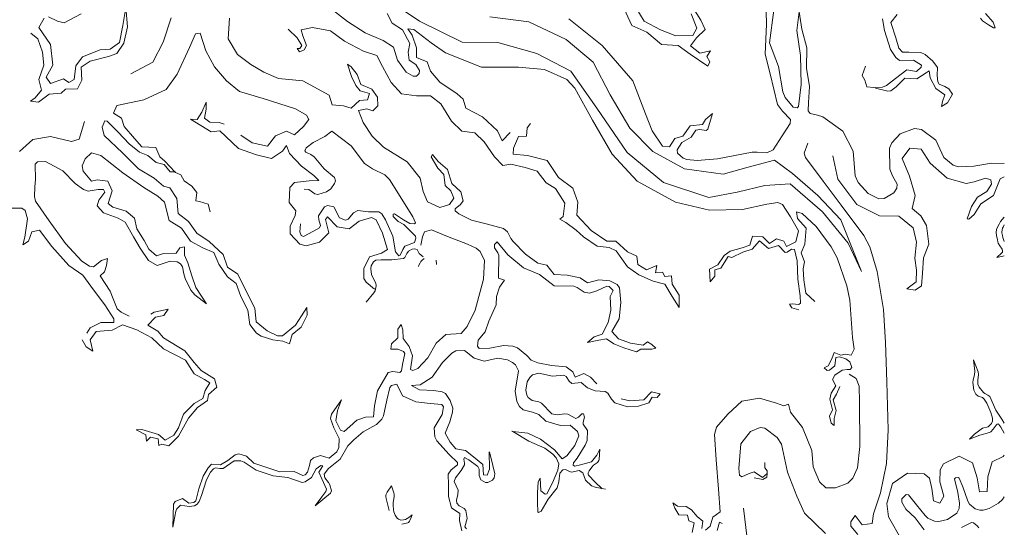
# Model space of a CAD drawing. Header units: metres. Extents: x 64961 to 73789, y 403835 to 410663.
# Tile 115 of 135: x 73388 to 73789, y 405130 to 405337. Entities that reach past the tile are written whole.
import ezdxf

# ---------------------------------------------------------------- set-up
doc = ezdxf.new("R2010")
doc.units = ezdxf.units.M
doc.layers.add('B-GEO-OG-OVLIJNOBJ-G', color=253, linetype='Continuous', lineweight=0)

msp = doc.modelspace()

# ---------------------------------------------------------------- linework, layer by layer
at = {"layer": 'B-GEO-OG-OVLIJNOBJ-G'}
for points in [[(73579.44, 405338.176), (73595.304, 405336.128), (73610.6, 405328.896), (73621.664, 405319.616), (73628.488, 405306.368), (73636.576, 405292.704), (73645.928, 405283.168), (73658.912, 405276.192), (73674.64, 405273.984), (73684.848, 405276.8), (73695.608, 405279.648), (73702.864, 405274.176), (73713.176, 405265.248), (73722.632, 405255.296), (73731.04, 405234.304), (73725.592, 405245.856), (73715.08, 405258.528), (73701.896, 405270.08), (73691.64, 405269.28), (73680.36, 405266.656), (73668.792, 405264.48), (73650.264, 405270.592), (73635.512, 405282.784), (73623.072, 405300.864), (73612.48, 405316.032), (73598.624, 405323.168), (73582.728, 405327.68), (73568.184, 405327.872), (73550.832, 405336.416), (73536.768, 405345.856)], [(73633.488, 405343.136), (73637.368, 405334.688), (73643.52, 405331.936), (73649.536, 405326.912), (73656.2, 405326.464), (73661.128, 405322.88), (73668.408, 405318.08), (73669.112, 405319.808), (73667.984, 405321.92), (73669.416, 405324.288), (73665.04, 405323.328), (73661.352, 405326.336), (73663.776, 405329.536), (73667.344, 405333.056), (73665.456, 405336.768), (73659.936, 405345.76)], [(73670.272, 405298.656), (73668.384, 405292.352), (73667.703, 405291.782), (73665.138, 405292.151), (73663.464, 405291.936), (73661.536, 405289.024), (73657.744, 405286.848), (73655.868, 405283.939), (73656.04, 405282.528), (73658.312, 405280.457), (73659.784, 405279.936), (73663.978, 405279.538), (73672.336, 405280.192), (73686.496, 405282.88), (73688.431, 405282.948), (73692.391, 405282.733), (73694.952, 405283.84), (73698.664, 405289.632), (73701.952, 405294.592), (73702.02, 405296.287), (73698.784, 405299.646), (73696.76, 405302.336), (73693.744, 405314.912), (73691.736, 405322.944), (73692.232, 405335.104), (73692.072, 405345.216)], [(73392.28, 405331.488), (73395.168, 405329.184), (73396.984, 405323.68), (73397.648, 405318.496), (73395.536, 405312.576), (73396.624, 405308.256), (73394.032, 405305.152), (73392.08, 405303.776), (73395.432, 405303.36), (73399.704, 405306.56), (73404.592, 405307.04), (73406.456, 405308.672), (73411.288, 405308.768), (73413.12, 405312.32), (73412.84, 405317.6), (73416.408, 405320.128), (73423.92, 405322.016), (73427.344, 405323.168), (73430.224, 405327.392), (73431.768, 405334.048), (73431.056, 405341.962)], [(73397.72, 405337.568), (73395.52, 405333.824), (73400.328, 405326.912), (73401.2, 405318.464), (73398.6, 405313.6), (73400.24, 405310.912), (73405.624, 405312.928), (73407.784, 405311.392), (73409.96, 405312.576), (73410.632, 405318.176), (73413.312, 405321.824), (73420.568, 405324.64), (73424.672, 405324.96), (73428.424, 405327.744), (73429.832, 405334.592), (73431.056, 405341.962)], [(73412.752, 405339.328), (73405.888, 405335.68), (73403.183, 405336.366), (73399.504, 405338.154)], [(73515.312, 405340.96), (73521.456, 405336.288), (73528.6, 405331.616), (73535.976, 405328.512), (73540.168, 405325.76), (73541.792, 405320.416), (73545.368, 405315.584), (73548.149, 405313.922), (73549.56, 405313.952), (73550.688, 405315.008), (73550.75, 405316.257), (73549.248, 405318.752), (73546.616, 405320.48), (73546.096, 405323.744), (73546.888, 405327.328), (73543.792, 405332.8), (73539.584, 405335.52), (73537.624, 405339.52)], [(73661.568, 405339.328), (73663.824, 405333.504), (73662.24, 405330.496), (73655.328, 405330.464), (73649.064, 405332.8), (73642.464, 405336.448), (73639.448, 405341.344)], [(73695.312, 405340.832), (73693.568, 405327.584), (73697.232, 405317.856), (73698.896, 405307.616), (73699.936, 405305.25), (73703.192, 405301.28), (73704.832, 405301.033), (73705.392, 405301.536), (73706.392, 405310.56), (73706.16, 405322.432), (73704.656, 405332.544), (73705.654, 405340.136)], [(73789.268, 405278.268), (73784.024, 405278.4), (73776.824, 405277.248), (73770.624, 405276.992), (73768.421, 405277.647), (73764.664, 405280.704), (73761.4, 405287.776), (73755.512, 405292.224), (73752.688, 405292.617), (73746.856, 405290.368), (73743.413, 405286.724), (73742.456, 405284.512), (73742.552, 405275.936), (73743.681, 405273.307), (73745.51, 405269.904), (73745.416, 405268.224), (73744.173, 405266.385), (73740.32, 405264.032), (73738.114, 405263.87), (73733.72, 405266.016), (73729.735, 405270.621), (73728.512, 405273.312), (73727.616, 405283.296), (73723.408, 405291.488), (73715.28, 405297.312), (73713.05, 405297.978), (73710.088, 405298.76), (73709.336, 405299.808), (73709.424, 405303.168), (73709.88, 405309.696), (73708.648, 405317.248), (73708.768, 405325.504), (73706.656, 405333.152), (73705.654, 405340.136)], [(73745.536, 405339.072), (73742.936, 405335.84), (73745.024, 405329.536), (73746.243, 405325.351), (73747.696, 405323.744), (73750.384, 405323.808), (73755.184, 405323.552), (73757.004, 405322.829), (73760.112, 405320.128), (73762.072, 405317.504), (73761.92, 405314.24), (73762.128, 405311.584), (73762.769, 405310.689), (73765.031, 405309.775), (73766.656, 405308.8), (73768.136, 405306.56), (73766.08, 405303.104), (73763.688, 405301.632), (73764.064, 405303.68), (73765.064, 405306.336), (73761.312, 405308.896), (73758.976, 405313.312), (73758.6, 405316.192), (73757.4, 405315.328), (73753.648, 405312.928), (73748.768, 405313.088), (73745.232, 405309.632), (73742.968, 405307.974), (73741.744, 405307.808), (73736.744, 405309.024)], [(73779.608, 405337.632), (73780.359, 405336.501), (73782.816, 405334.912), (73784.821, 405333.725), (73785.592, 405333.696), (73784.752, 405336.032), (73781.624, 405339.488)], [(73433.096, 405314.912), (73442.096, 405319.616), (73446.208, 405327.872), (73449.552, 405337.76)], [(73473.304, 405337.568), (73472.8, 405329.248), (73476.504, 405322.848), (73481.936, 405318.752), (73487.272, 405315.648), (73493.344, 405312.96), (73503.136, 405312.064), (73513.992, 405306.144), (73515.2, 405302.272), (73519.84, 405301.824), (73522.928, 405300.96), (73526.264, 405303.968), (73529.624, 405304.32), (73530.416, 405306.816), (73526.624, 405308), (73524.848, 405310.112), (73523.064, 405313.76), (73521.408, 405318.848), (73522.952, 405317.696), (73525.352, 405314.656), (73526.832, 405310.496), (73531.28, 405308.672), (73533.632, 405305.344), (73533.744, 405301.824), (73531.76, 405299.808), (73529.28, 405300.576), (73525.88, 405300), (73527.872, 405295.072), (73531.544, 405289.472), (73536.056, 405284.928), (73545.816, 405279.008), (73551.008, 405272.384), (73552.264, 405266.912), (73554.032, 405262.656), (73559.136, 405260.352), (73563.056, 405261.632), (73564.816, 405264.224), (73563.616, 405267.136), (73561.248, 405269.376), (73560.672, 405273.76), (73558.312, 405276.384), (73555.576, 405280.992), (73556.096, 405282.016), (73558.376, 405279.136), (73562.264, 405275.904)], [(73670.272, 405298.656), (73667.472, 405296.288), (73666.184, 405294.176), (73661.096, 405293.664), (73658.208, 405289.408), (73654.936, 405288.512), (73652.672, 405285.152), (73649.936, 405285.376), (73645.608, 405291.68), (73643, 405298.592), (73637.824, 405312), (73625.232, 405326.496), (73611.672, 405337.408)], [(73732.664, 405318.048), (73731.264, 405314.272), (73732.392, 405312.384), (73733.168, 405309.568), (73735.992, 405309.28), (73739.53, 405309.522), (73741.176, 405310.176), (73744.936, 405312.96), (73749.576, 405316.48), (73753.392, 405315.84), (73755.35, 405317.567), (73755.456, 405318.4), (73752.232, 405320.416), (73746.544, 405320.352), (73745.002, 405321.597), (73742.808, 405324.832), (73740.36, 405332.576), (73739.535, 405337.338)], [(73477.944, 405289.856), (73482.528, 405286.816), (73488.824, 405285.408), (73492.096, 405289.632), (73496.584, 405291.456), (73499.784, 405289.984), (73503.432, 405293.408), (73505.624, 405296.256), (73504.736, 405297.978), (73500.168, 405300.608), (73487.088, 405304.864), (73477.416, 405307.744), (73472.008, 405312.096), (73467.16, 405317.728), (73463.648, 405324.32), (73461.304, 405331.456), (73459.44, 405331.168), (73457.048, 405325.632), (73452.016, 405314.784), (73447.52, 405308.544), (73438.4, 405304.32), (73427.392, 405301.92), (73426.032, 405298.848), (73429.224, 405296.768), (73430.4, 405293.408), (73434.536, 405288.512), (73437.592, 405285.184), (73443.288, 405284.896), (73444.944, 405281.024), (73446.984, 405279.296), (73450.98, 405274.962)], [(73656.64, 405219.584), (73653.76, 405224), (73650.784, 405229.056), (73646.04, 405230.336), (73640.168, 405232.832), (73635.576, 405236.192), (73630.928, 405242.624), (73628.176, 405244.064), (73623.184, 405244.544), (73617.728, 405248.416), (73614.672, 405251.072), (73610.472, 405254.208), (73608.032, 405255.584), (73609.36, 405256.704), (73610.112, 405262.176), (73606.248, 405268.064), (73602.432, 405270.464), (73598.816, 405275.168), (73593.912, 405276.704), (73588.056, 405278.016), (73584.808, 405277.504), (73581.416, 405281.024), (73577.112, 405287.2), (73573.408, 405290.848), (73568.08, 405291.488), (73563.808, 405295.616), (73559.464, 405302.656), (73555.288, 405305.984), (73549.616, 405305.952), (73543.496, 405306.688), (73539.192, 405311.36), (73535.64, 405317.92), (73533.424, 405322.432), (73527.96, 405324.096), (73520.216, 405328.288), (73514.552, 405332.384), (73507.12, 405333.856), (73502.52, 405332.8), (73503.256, 405330.432), (73504.76, 405326.4), (73503.68, 405324.672), (73501.904, 405323.904), (73500.84, 405325.28), (73501.912, 405325.216), (73502.744, 405326.464), (73500.896, 405329.6), (73497.2, 405333.12)], [(73610.817, 405312.642), (73601.72, 405316.608), (73591.168, 405317.568), (73576.072, 405317.664), (73561.368, 405323.488), (73555.505, 405327.487), (73548.412, 405332.999), (73545.976, 405333.28), (73547.736, 405330.656), (73549.512, 405325.472), (73549.528, 405321.6), (73553.96, 405319.808), (73555.248, 405315.936), (73559.112, 405311.456), (73566.128, 405306.752), (73568.584, 405304.576), (73569.728, 405300.928), (73576.52, 405297.312), (73582.648, 405291.616), (73584.488, 405287.52), (73587.752, 405290.944)], [(73705.416, 405218.56), (73702.648, 405219.456), (73701.688, 405220.864), (73702.724, 405221.014), (73705.478, 405220.735), (73706.088, 405221.28), (73706.032, 405224.256), (73705.072, 405231.072), (73704.856, 405238.656), (73703.64, 405243.232), (73702.547, 405243.388), (73700.656, 405242.192), (73699.864, 405242.048), (73697.24, 405244.896), (73693.096, 405243.68), (73689.4, 405246.816), (73686.456, 405243.36), (73682.656, 405242.08), (73678.088, 405240), (73676.656, 405240.352), (73673.704, 405235.584), (73671.152, 405234.976), (73671.2, 405232.288), (73669.272, 405229.984), (73669.064, 405235.2), (73672.408, 405236.928), (73675.08, 405240.832), (73677.456, 405242.592), (73682.304, 405243.872), (73685.48, 405245.056), (73686.568, 405248.672), (73690.84, 405248.384), (73693.552, 405245.632), (73696.4, 405247.584), (73699.32, 405246.624), (73700.488, 405244.384), (73704.224, 405246.368), (73705.296, 405250.816), (73702.024, 405256.512), (73698.872, 405261.536), (73696.901, 405262.384), (73692.48, 405261.664), (73682.472, 405259.584), (73669.072, 405259.232), (73655.144, 405262.496), (73639.488, 405271.168), (73629.32, 405282.144), (73621.272, 405296.032), (73614.072, 405308.992), (73610.817, 405312.642)], [(73471.144, 405294.4), (73469.128, 405295.072), (73465.28, 405295.136), (73463.12, 405296.832), (73463.84, 405300.448), (73463.824, 405303.296), (73462.056, 405299.2), (73460.112, 405296.224), (73457.384, 405296.384), (73465.768, 405291.232), (73469.416, 405291.648), (73476.944, 405284.48), (73484.288, 405281.856), (73490.456, 405280.288), (73494.88, 405283.296), (73496.48, 405285.696), (73497.816, 405282.432), (73502.616, 405277.184), (73507.648, 405273.376), (73509.72, 405271.424), (73505.808, 405271.264), (73499.768, 405270.592), (73497.861, 405268.552), (73497.568, 405262.4), (73500.328, 405259.04), (73500.132, 405257.074), (73498.102, 405252.781), (73497.976, 405249.632), (73501.96, 405245.344), (73504.576, 405244.667), (73509.944, 405246.272), (73513.752, 405250.048), (73512.504, 405255.424), (73513.28, 405256.576), (73517.2, 405252.48), (73522.104, 405251.68), (73526.2, 405254.848), (73531.139, 405256.31), (73533.144, 405255.392), (73535.656, 405249.824), (73537.712, 405243.232), (73535.24, 405241.728), (73530.384, 405240.224), (73528.072, 405235.52), (73528.033, 405231.454), (73529.008, 405229.856), (73532.408, 405227.104)], [(73387.608, 405283.264), (73393.072, 405288.096), (73400.344, 405289.312), (73408.856, 405287.232), (73412.032, 405288.224), (73414.208, 405295.392)], [(73450.98, 405274.962), (73449.12, 405274.88), (73446.6, 405277.856), (73443.4, 405278.656), (73439.928, 405281.6), (73436.648, 405282.912), (73432.408, 405286.368), (73427.88, 405291.136), (73423.424, 405295.616), (73422.44, 405295.712), (73421.384, 405293.12), (73422.248, 405289.76), (73429.712, 405282.656), (73436.24, 405276.16), (73442.528, 405272.384), (73446.384, 405269.12), (73448.968, 405268.384), (73451.816, 405264.096), (73452.304, 405257.92), (73456.56, 405254.656), (73459.96, 405249.92), (73464.96, 405246.528), (73470.744, 405241.12), (73472.464, 405235.968), (73476.688, 405233.216), (73480.4, 405225.728), (73483.664, 405219.232), (73484.12, 405213.696), (73488.656, 405210.016), (73492.915, 405208.001), (73494.952, 405208.032), (73500.16, 405212.32), (73502.696, 405216.096), (73504.88, 405219.616), (73505.008, 405216.448), (73502.504, 405211.488), (73498.88, 405208.512), (73497.736, 405204.768), (73495.032, 405205.856), (73490.92, 405206.336), (73486.232, 405207.84), (73484.307, 405209.087), (73481.536, 405212.64), (73480.776, 405218.528), (73477.952, 405224.096), (73476.024, 405229.344), (73472.536, 405232.064), (73469, 405237.216), (73466.856, 405241.952), (73462.384, 405243.936)], [(73596, 405294.656), (73594.696, 405292.832), (73594.408, 405289.504), (73591.144, 405289.376), (73589.08, 405284.576), (73588.968, 405282.08), (73594.888, 405281.632), (73602.848, 405279.488), (73607.456, 405272.576), (73613.256, 405268.192), (73615.392, 405262.56), (73614.984, 405257.184), (73620.824, 405250.912), (73627.152, 405246.56), (73630.856, 405246.656), (73635.664, 405242.304), (73639.408, 405240.544), (73639.856, 405237.056), (73643.352, 405234.976), (73647.584, 405236.64), (73647.072, 405233.76), (73649.888, 405233.984), (73650.792, 405232.16), (73653.488, 405232.48), (73653.864, 405229.088), (73656.728, 405224.608), (73656.64, 405219.584)], [(73502.28, 405253.632), (73501.941, 405250.487), (73502.464, 405248.96), (73503.435, 405248.572), (73505.84, 405249.76), (73510, 405252.096), (73510.366, 405253.062), (73509.673, 405255.334), (73509.552, 405256.992), (73512.056, 405260.608), (73513.274, 405261.144), (73515.816, 405260.608), (73518.176, 405256.192), (73520.656, 405255.136), (73521.753, 405255.658), (73523.806, 405258.179), (73525.632, 405259.2), (73530.008, 405258.528), (73534.184, 405258.656), (73535.367, 405257.784), (73536.928, 405255.264), (73539.92, 405248.704), (73540.944, 405242.336), (73542.352, 405240.704), (73542.909, 405240.955), (73543.92, 405243.197), (73544.736, 405244.64), (73548.744, 405246.112), (73549.334, 405247.806), (73549.104, 405248.608), (73544.456, 405253.44), (73542.12, 405254.656), (73540.071, 405256.627), (73540.04, 405257.6), (73540.648, 405257.824), (73544.256, 405255.328), (73546.816, 405253.856), (73548.796, 405253.693), (73549.176, 405254.144), (73548.117, 405256.59), (73544.904, 405261.536), (73538.48, 405271.84), (73536.603, 405273.675), (73531.671, 405276.116), (73528.296, 405278.304), (73522.856, 405285.472), (73515.056, 405291.552), (73512.152, 405289.344), (73507.392, 405286.88), (73504.567, 405284.648)], [(73709.096, 405286.56), (73707.668, 405282.559), (73708.24, 405280.736), (73715.36, 405271.04), (73722.784, 405261.28), (73731.952, 405248.928), (73734.485, 405244.357), (73737.456, 405234.24), (73739.992, 405218.784), (73740.824, 405205.344), (73741.36, 405189.248), (73741.928, 405169.6), (73741.264, 405155.968), (73738.84, 405143.968), (73735.96, 405135.328), (73735.384, 405131.392), (73731.248, 405130.88), (73728.464, 405134.688), (73726.656, 405132.096), (73726.613, 405130.357), (73729.592, 405126.912)], [(73462.384, 405243.936), (73457.456, 405246.592), (73453.68, 405251.872), (73448.76, 405255.008), (73446.792, 405262.56), (73444.12, 405264.928), (73438.328, 405268.512), (73429.736, 405274.528), (73420.872, 405281.568), (73416.96, 405282.72), (73414.496, 405280.192), (73413.272, 405277.376), (73413.662, 405275.156), (73416.984, 405271.136), (73419.384, 405271.616), (73423.632, 405271.104), (73425.496, 405267.2), (73423.88, 405261.952), (73425.712, 405260.448), (73431.096, 405258.816), (73434.544, 405255.968), (73435.448, 405251.648), (73438.536, 405246.88), (73440.4, 405243.392), (73443.584, 405240.608), (73446.432, 405241.6), (73451.496, 405241.664), (73453.072, 405243.936), (73454.896, 405244.256), (73454.904, 405240.96), (73456.352, 405237.792), (73457.976, 405232.416), (73459.624, 405227.68), (73463.96, 405221.056), (73459.144, 405224.704), (73457.478, 405226.604), (73455.24, 405231.328), (73454.738, 405233.326), (73454.196, 405236.095), (73453.288, 405237.376), (73451.91, 405238.227), (73449.048, 405238.496), (73443.768, 405236.672), (73440.2, 405238.688), (73436.824, 405243.776), (73434.096, 405248.352), (73430.784, 405254.432), (73427.856, 405255.968), (73421.88, 405258.208), (73419.304, 405261.024)], [(73504.567, 405284.648), (73504, 405283.552), (73504.372, 405282.972), (73506.408, 405281.946), (73507.848, 405281.056), (73511.936, 405276.096), (73516.088, 405272.64), (73516.461, 405271.227), (73516.17, 405270.105), (73514.672, 405268.032), (73512.883, 405266.802), (73509.264, 405265.696), (73508.042, 405265.988), (73505.587, 405267.742), (73503.752, 405267.776)], [(73719.328, 405281.44), (73721.416, 405271.936), (73729.176, 405261.568), (73738.352, 405256.96), (73746.248, 405256.768), (73752.152, 405252.128), (73753.448, 405246.272), (73752.784, 405239.648), (73753.44, 405234.752), (73753.328, 405230.016), (73749.552, 405227.232), (73752.968, 405226.656), (73755.544, 405228.416), (73755.912, 405233.568), (73756.304, 405239.776), (73758.512, 405245.44), (73757.592, 405253.024), (73755.272, 405256.928), (73751.688, 405260), (73752.848, 405265.312), (73750.584, 405273.152), (73747.672, 405280.384), (73750.776, 405284.64), (73755.32, 405284.16), (73759.056, 405278.4), (73765.912, 405272.32), (73773.688, 405270.176), (73777.037, 405270.814), (73781.557, 405272.278), (73783.768, 405271.584), (73784.096, 405269.888), (73782.112, 405266.88), (73778.368, 405264.512), (73775.864, 405260.8), (73774.136, 405255.776), (73774.8, 405255.648), (73777, 405257.44), (73779.712, 405261.856), (73784.816, 405265.28), (73787.616, 405272.032), (73789.268, 405272.883)], [(73419.304, 405261.024), (73419.98, 405263.383), (73422.451, 405266.686), (73421.976, 405267.712), (73419.752, 405267.712), (73415.64, 405267.072), (73413.746, 405267.667), (73410.36, 405270.112), (73405.336, 405275.296), (73398.304, 405279.072), (73394.958, 405279.038), (73394.032, 405278.016), (73394.192, 405271.744), (73393.973, 405268.806), (73393.784, 405264.891), (73394.224, 405262.944), (73399.736, 405254.976), (73406.4, 405245.632), (73413.064, 405238.464), (73416.227, 405236.366), (73417.8, 405236.096), (73421.144, 405238.784), (73423.504, 405239.616), (73423.12, 405236.736), (73422.312, 405234.08), (73420.544, 405232.48), (73424.592, 405226.272), (73425.808, 405223.122), (73427.529, 405218.982), (73429.096, 405217.632), (73432.4, 405216.064)], [(73451.304, 405274.976), (73450.98, 405274.962)], [(73450.98, 405274.962), (73451.232, 405274.688), (73453.512, 405273.664), (73454.856, 405271.2), (73457.88, 405269.12), (73459.928, 405266.496), (73459.544, 405263.136), (73461.016, 405262.784), (73464.568, 405261.664), (73465.44, 405258.656)], [(73630.04, 405204.704), (73634.136, 405203.072), (73639.336, 405201.44), (73641.008, 405202.496), (73645.56, 405202.56), (73647.216, 405203.008), (73645.576, 405204.416), (73643.696, 405205.568), (73642.032, 405204.256), (73636.824, 405204.992), (73631.896, 405206.72), (73629.28, 405209.792), (73632.248, 405214.976), (73632.928, 405221.664), (73632.392, 405227.648), (73631.405, 405228.999), (73628.464, 405230.496), (73623.88, 405230.784), (73619.312, 405229.664), (73616.36, 405231.712), (73610.976, 405232.704), (73605.728, 405233.088), (73602.728, 405236.8), (73599.08, 405237.696), (73594.056, 405241.344), (73588.952, 405246.432), (73588.089, 405247.664), (73586.64, 405250.41), (73585.024, 405251.776), (73577.992, 405253.696), (73571.952, 405255.232), (73566.784, 405257.824), (73565.368, 405258.944), (73565.336, 405259.793), (73567.527, 405261.631), (73568.576, 405263.104), (73567.632, 405266.72), (73563.968, 405270.208), (73562.264, 405275.904)], [(73415.128, 405209.152), (73416.448, 405211.264), (73420.848, 405213.504), (73426.176, 405213.408), (73426.12, 405214.944), (73422.52, 405220.672), (73417.776, 405226.72), (73413.424, 405232.8), (73407.768, 405236.736), (73400.8, 405244.384), (73395.864, 405251.104), (73392.712, 405250.432), (73391.28, 405246.624), (73389.048, 405245.12), (73389.872, 405248.192), (73390.952, 405255.712), (73389.981, 405259.199), (73388.648, 405260.032), (73383.216, 405260.096)], [(73711.984, 405221.952), (73708.352, 405225.376), (73707.536, 405230.784), (73707.264, 405235.296), (73707.824, 405238.208), (73706.416, 405241.92), (73707.952, 405245.408), (73708.424, 405251.968), (73704.96, 405255.936), (73704.456, 405258.592), (73706.782, 405257.932), (73712.512, 405252.576), (73718.602, 405244.33), (73721.072, 405239.808), (73725.084, 405228.419), (73726.28, 405222.528), (73727.392, 405207.36), (73728.056, 405202.495), (73726.856, 405200.064), (73724.528, 405200.576), (73722.624, 405200.128), (73719.944, 405201.216), (73718.976, 405198.624), (73717.48, 405195.776), (73715.816, 405194.944), (73716.968, 405193.856), (73718.025, 405193.988), (73720.128, 405195.808), (73720.608, 405199.168), (73722.048, 405199.488), (73724.68, 405198.624), (73726.312, 405197.408), (73727.046, 405195.073), (73726.472, 405194.304), (73725.16, 405194.272), (73723.16, 405193.952), (73720.216, 405191.968), (73719.152, 405190.24), (73720.52, 405187.648), (73718.672, 405184.608), (73718.064, 405182.208), (73719.144, 405177.856), (73717.936, 405175.232), (73718.608, 405172.416), (73719.88, 405171.36), (73719.936, 405174.208), (73720.688, 405177.536), (73719.504, 405181.824), (73720.856, 405184.224), (73722.224, 405187.36)], [(73789.268, 405240.585), (73786.16, 405240), (73788.28, 405241.856), (73788.487, 405242.103), (73788.586, 405242.67), (73788.363, 405243.313), (73787.433, 405244.737), (73786.787, 405245.836), (73786.624, 405246.368), (73786.469, 405247.196), (73786.134, 405248.895), (73786.007, 405250.169), (73786.123, 405251.406), (73786.312, 405252), (73787.118, 405253.601), (73787.772, 405254.604), (73789.268, 405256.472)], [(73519.016, 405181.952), (73517.36, 405177.568), (73516.616, 405173.344), (73518.624, 405169.451), (73520.024, 405169.024), (73522.416, 405171.008), (73525.192, 405173.632), (73528.808, 405174.88), (73532.064, 405174.976), (73532.384, 405179.456), (73533.696, 405185.536), (73538.04, 405193.088), (73539.852, 405193.473), (73542.725, 405193.04), (73543.448, 405193.664), (73543.88, 405196.256), (73544.84, 405200.736), (73544.293, 405201.604), (73541.904, 405202.528), (73539.128, 405202.496), (73539.328, 405204.768), (73541.976, 405207.168), (73541.984, 405210.688), (73543.312, 405212.672), (73543.92, 405210.432), (73544.112, 405206.88), (73546.592, 405203.584), (73547.912, 405199.872), (73547.16, 405194.24), (73548.016, 405193.8), (73550.152, 405194.688), (73554.136, 405199.008), (73557.552, 405205.056), (73561.456, 405208.512), (73567.808, 405208.992), (73570.187, 405211.862), (73573.432, 405218.432), (73576.92, 405231.104), (73577.301, 405238.725), (73575.544, 405242.368), (73573.936, 405243.801), (73570.32, 405245.408), (73562.184, 405248.48), (73555.692, 405251.245), (73552.76, 405250.496), (73552.048, 405248.448), (73551.312, 405244.928)], [(73789.268, 405246.506), (73788.699, 405248.077), (73788.482, 405248.88), (73788.28, 405250.08), (73788.266, 405250.436), (73788.351, 405251.161), (73788.565, 405251.883), (73788.766, 405252.353), (73789.268, 405253.237)], [(73623.04, 405188.352), (73620.552, 405191.168), (73617.8, 405192.672), (73614.232, 405191.2), (73613.36, 405193.344), (73610.592, 405195.36), (73604.624, 405195.904), (73598.984, 405196.957), (73596.304, 405198.112), (73594.544, 405200.032), (73590.752, 405203.072), (73588.828, 405203.832), (73584.968, 405204.096), (73579.472, 405203.008), (73575.176, 405202.88), (73574.452, 405203.75), (73574.704, 405206.24), (73577.528, 405209.568), (73579.056, 405214.016), (73582.008, 405220.64), (73582.168, 405224), (73583.416, 405227.808), (73585.504, 405230.72), (73583.016, 405231.552), (73583.168, 405240.928), (73582.736, 405241.915), (73581.401, 405243.864), (73581.36, 405245.312), (73582.456, 405246.4), (73586.736, 405241.088), (73593.232, 405235.808), (73599.72, 405233.056), (73605.728, 405228.448), (73613.696, 405228.32), (73615.12, 405227.702), (73617.93, 405225.794), (73620.08, 405225.344), (73623.088, 405226.4), (73627.232, 405228.256), (73628.157, 405228.087), (73629.728, 405226.464), (73628.592, 405224.096), (73628.856, 405218.464), (73627.688, 405213.408), (73625.312, 405208.704), (73622.008, 405207.584), (73619.256, 405205.248), (73623.976, 405206.272), (73627.104, 405206.784), (73630.04, 405204.704)], [(73552.312, 405240.192), (73550.616, 405241.6), (73549.84, 405243.168), (73548.742, 405243.486), (73547.844, 405243.335), (73546.24, 405242.56), (73545.575, 405241.54), (73544.841, 405239.967), (73544.208, 405239.552), (73539.56, 405239.008), (73535.112, 405239.072), (73533.035, 405238.831), (73532.048, 405238.208), (73531.089, 405236.565), (73530.972, 405235.375), (73531.256, 405233.056), (73531.86, 405231.51), (73532.954, 405229.45), (73533.128, 405228.416), (73532.689, 405226.42), (73532.168, 405225.536), (73529.016, 405221.696)], [(73552.72, 405239.552), (73551.756, 405238.779), (73551.52, 405238.528), (73551.355, 405238.307), (73551.067, 405237.834), (73550.573, 405236.821), (73550.32, 405236.32)], [(73557.624, 405238.848), (73557.744, 405237.056)], [(73441.171, 405216.873), (73442.528, 405217.632), (73448.312, 405218.816), (73446.456, 405216.288), (73443.08, 405215.584), (73440.008, 405212.352), (73444.136, 405209.92), (73446.376, 405207.136), (73455.096, 405201.92), (73458.84, 405197.152), (73461.808, 405193.856), (73467.184, 405190.464), (73468.184, 405187.072), (73464.744, 405184.064), (73464.312, 405181.664), (73460.264, 405178.816), (73456.576, 405174.4), (73452.464, 405167.008), (73448.584, 405163.136), (73445.648, 405163.84), (73444.464, 405163.232), (73444.192, 405165.984), (73441.08, 405166.656), (73439.448, 405165.088), (73439.232, 405167.552), (73435.272, 405169.696), (73437.592, 405169.792), (73444.368, 405167.68), (73447.032, 405165.376), (73450.544, 405167.456), (73452.472, 405170.464), (73454.52, 405176.096), (73458.88, 405180.416), (73462.48, 405182.464), (73463.32, 405185.696), (73465.304, 405188.832), (73463.08, 405190.144), (73458.856, 405192.448), (73455.352, 405198.08), (73446.336, 405202.72), (73441.648, 405207.168), (73435.44, 405210.432), (73429.728, 405212.544), (73425.512, 405210.368), (73418.976, 405209.824), (73416.472, 405206.336), (73417.584, 405201.792), (73414.832, 405203.552), (73413.272, 405206.4)], [(73588.869, 405169.029), (73595.008, 405168.288), (73600.112, 405165.792), (73605.8, 405161.536), (73608.936, 405157.824), (73610.912, 405158.976), (73614.064, 405163.264), (73615.696, 405167.264), (73615.216, 405168.925), (73612.232, 405171.616), (73608.296, 405171.456), (73602.304, 405173.12), (73599.392, 405175.904), (73596.828, 405176.867), (73593.093, 405177.859), (73591.536, 405179.136), (73590.416, 405181.177), (73589.768, 405185.408), (73591.144, 405193.664), (73589.868, 405196.105), (73588.712, 405197.12), (73586.718, 405198.189), (73582.688, 405198.848), (73577.176, 405197.632), (73573.048, 405198.848), (73569.072, 405201.984), (73565.591, 405201.852), (73563.992, 405200.96), (73560.224, 405197.056), (73556.008, 405191.2), (73551.088, 405188.032), (73547.56, 405187.712), (73550.728, 405185.984), (73556.576, 405185.728), (73560.048, 405185.216), (73561.436, 405184.417), (73563.352, 405181.664), (73564.357, 405178.454), (73564.288, 405176.864), (73563.152, 405172.896), (73561.208, 405168.288), (73563.232, 405164.672), (73565.648, 405161.92), (73569.512, 405161.216), (73572.832, 405158.624), (73576.616, 405155.488), (73576.856, 405151.328), (73578.408, 405151.136), (73579.384, 405153.632), (73579.16, 405160.672)], [(73789.268, 405168.343), (73787.869, 405170.779), (73787.096, 405171.872), (73786.874, 405172.062), (73786.401, 405172.01), (73785.887, 405171.521), (73784.738, 405169.923), (73783.772, 405168.859), (73783.256, 405168.576), (73779.24, 405167.456), (73775.048, 405165.792), (73777.144, 405167.872), (73780.352, 405170.304), (73782.664, 405170.816), (73784.097, 405172.285), (73784.416, 405173.184), (73784.419, 405174.373), (73783.776, 405176.768), (73782.149, 405180.476), (73781.104, 405182.208), (73780.437, 405182.773), (73778.667, 405183.402), (73777.6, 405184.256), (73776.892, 405185.807), (73776.44, 405188.96), (73776.59, 405189.982), (73777.148, 405192.027), (73777.256, 405193.568), (73776.64, 405198.24), (73778.6, 405193.248), (73778.769, 405192.185), (73778.418, 405189.941), (73778.488, 405188.288), (73779.066, 405187.023), (73780.824, 405184.832), (73781.365, 405184.426), (73782.591, 405183.831), (73783.32, 405183.2), (73785.88, 405177.632), (73788.208, 405173.984), (73789.268, 405172.434)], [(73625.174, 405145.664), (73622.376, 405148.352), (73619.744, 405151.104), (73619.578, 405151.424), (73619.624, 405152.151), (73620.018, 405152.942), (73621.112, 405154.464), (73621.786, 405155.166), (73623.372, 405156.38), (73623.889, 405157.101), (73623.992, 405157.536), (73624.344, 405161.792), (73623.088, 405159.264), (73620.92, 405156.64), (73616.44, 405155.392), (73614.061, 405154.872), (73613.424, 405155.232), (73613.645, 405156.163), (73615.08, 405158.112), (73618.328, 405163.36), (73619.109, 405165.296), (73619.352, 405169.408), (73617.568, 405171.968), (73617.551, 405172.838), (73618.086, 405174.833), (73617.704, 405176.128), (73617.028, 405176.231), (73615.646, 405174.804), (73614.592, 405174.24), (73611.24, 405176.096), (73609.875, 405176.177), (73606.872, 405175.834), (73604.76, 405176.16), (73600.528, 405180.512), (73599.391, 405181.006), (73596.779, 405181.59), (73595.056, 405182.784), (73594.486, 405183.804), (73594.208, 405185.856), (73594.681, 405189.294), (73595.728, 405191.008), (73596.918, 405192.066), (73599.496, 405192.832), (73605.08, 405191.488), (73609.688, 405191.904), (73610.553, 405191.445), (73611.828, 405189.57), (73612.928, 405188.544), (73616.712, 405188.928), (73619.232, 405186.752)], [(73667.424, 405128.768), (73669.376, 405130.368), (73670.448, 405134.048), (73673.4, 405136.224), (73672.68, 405145.408), (73671.808, 405157.472), (73671.04, 405167.712), (73671.842, 405170.748), (73676.456, 405176.032), (73682.232, 405181.28), (73689.4, 405182.592), (73696.432, 405180.576), (73699.344, 405179.488), (73701.224, 405180.128), (73702.12, 405176.832), (73707.016, 405170.656), (73710.744, 405161.248), (73711.288, 405154.528), (73713.955, 405148.453), (73716.424, 405145.984), (73720.392, 405145.984), (73725.448, 405147.937), (73727.48, 405149.92), (73729.438, 405154.184), (73730.312, 405162.912), (73730.168, 405180.96), (73730.059, 405187.435), (73728.92, 405190.656), (73725.992, 405192.416)], [(73508.208, 405138.656), (73514.512, 405143.744), (73514.897, 405144.739), (73514.176, 405147.232), (73513.664, 405148.205), (73512.19, 405150.123), (73511.88, 405151.52), (73513.672, 405153.856), (73518.464, 405157.632), (73521.512, 405163.136), (73524.064, 405165.536), (73527.776, 405168.896), (73533.248, 405171.776), (73535.458, 405174.008), (73536.064, 405175.392), (73537.504, 405181.76), (73538.672, 405186.88), (73539.372, 405187.755), (73541.536, 405188.256), (73543.816, 405183.456), (73549.32, 405181.12), (73555.112, 405180.448), (73559.872, 405180), (73560.599, 405179.081), (73560.056, 405175.936), (73556.752, 405170.432), (73557.05, 405166.79), (73557.904, 405165.12), (73562.816, 405159.584), (73566.232, 405156.256), (73566.255, 405155.317), (73563.746, 405153.341), (73562.52, 405151.552), (73562.576, 405147.232), (73562.6, 405142.4), (73563.808, 405137.824), (73567.296, 405135.456), (73567.12, 405132.608), (73568.056, 405128.448)], [(73619.232, 405186.752), (73622.44, 405185.568), (73626.52, 405185.312), (73627.58, 405184.562), (73629.064, 405182.134), (73630.504, 405180.672), (73635.6, 405179.072), (73640.104, 405179.264), (73644.264, 405180.64), (73645.608, 405183.008), (73647.736, 405182.88), (73648.936, 405184.352), (73645.44, 405185.152), (73642.328, 405181.888), (73636.56, 405181.504), (73633.016, 405182.304)], [(73489.392, 405154.016), (73493.8, 405152.48), (73499.632, 405152.64), (73501.206, 405152.008), (73503.232, 405150.977), (73504.192, 405151.232), (73505.114, 405152.339), (73505.984, 405155.072), (73506.28, 405157.088), (73507.554, 405158.23), (73510.432, 405159.232), (73513.912, 405158.08), (73517.056, 405160.672), (73517.938, 405162.489), (73518.04, 405166.112), (73515.792, 405170.4), (73514.522, 405174.245), (73514.904, 405176), (73519.016, 405181.952)], [(73716.312, 405127.296), (73707.776, 405135.68), (73704.704, 405142.624), (73700.832, 405152.32), (73698.384, 405163.808), (73696.684, 405166.552), (73691.672, 405170.304), (73689.732, 405170.626), (73685.72, 405168.992), (73681.8, 405164), (73681.056, 405153.856), (73681.248, 405151.136), (73682.24, 405150.518), (73685.185, 405151.832), (73687.28, 405152.48), (73690.648, 405150.208), (73692.523, 405151.796)], [(73588.376, 405169.088), (73588.869, 405169.029)], [(73588.72, 405169.12), (73588.869, 405169.029)], [(73588.869, 405169.029), (73595.432, 405164.992), (73601.88, 405162.112), (73605.222, 405159.708), (73606.55, 405158.24), (73607.536, 405155.776), (73607.216, 405153.229), (73605.024, 405148.032), (73602.696, 405143.584), (73601.966, 405143.454), (73600.328, 405144.704), (73600.04, 405149.984), (73599.208, 405148.448), (73598.864, 405143.936), (73598.856, 405140.032), (73598.992, 405136.16), (73599.333, 405135.915), (73600.456, 405136.416), (73603.28, 405141.376), (73606.872, 405146.048), (73607.573, 405148.487), (73608.076, 405152.004), (73609.168, 405153.344), (73610.332, 405153.441), (73611.915, 405152.608), (73612.712, 405152.416), (73615.864, 405153.056), (73617.328, 405152.128), (73618.44, 405149.088), (73620.922, 405146.818), (73622.416, 405146.208), (73625.174, 405145.664)], [(73508.208, 405138.656), (73511, 405142.368), (73512.613, 405144.425), (73512.888, 405145.504), (73510.92, 405149.6), (73509.768, 405152.352), (73511.304, 405154.944), (73510.541, 405155.093), (73508.64, 405153.696), (73506.672, 405150.176), (73504.204, 405148.457), (73502.896, 405148.224), (73497.152, 405150.144), (73491.096, 405150.912), (73484.2, 405153.184), (73479.272, 405156.512), (73477.95, 405156.978), (73475.208, 405157.056), (73470.696, 405153.824), (73469.395, 405153.84), (73467.529, 405154.13), (73466.744, 405153.792), (73465.543, 405152.427), (73463.952, 405149.28), (73461.944, 405142.88), (73460.972, 405140.402), (73460.048, 405139.264), (73459.024, 405138.654), (73456.864, 405138.336), (73453.352, 405138.912), (73451.788, 405137.427), (73451.432, 405136.448), (73450.248, 405129.888), (73450.496, 405139.264), (73451.185, 405140.462), (73454.104, 405141.632), (73456.744, 405139.776), (73458.771, 405140.044), (73459.544, 405140.704), (73460.768, 405145.536), (73462.568, 405150.72), (73464.538, 405154.2), (73466.024, 405155.648), (73469.68, 405155.328), (73472.64, 405157.088), (73475.624, 405159.424), (73477.075, 405159.791), (73480.176, 405158.88), (73483.16, 405156.096), (73489.392, 405154.016)], [(73579.368, 405160.672), (73580.752, 405155.072), (73581.463, 405151.703), (73581.176, 405150.016), (73580.536, 405149.115), (73578.664, 405148.128), (73577.711, 405148.156), (73575.816, 405149.312), (73575.17, 405151.082), (73575.172, 405153.654), (73574.632, 405154.624), (73570.832, 405157.376), (73569.08, 405158.368), (73568.806, 405157.736), (73569.171, 405156.051), (73569.176, 405155.328), (73567.809, 405153.072), (73565.435, 405150.068), (73564.936, 405148.512), (73566.496, 405145.056), (73566.356, 405143.314), (73565.851, 405140.888), (73565.976, 405139.744), (73567.003, 405138.663), (73568.98, 405137.588), (73569.632, 405136.768), (73570.248, 405133.536), (73569.304, 405130.08), (73569.897, 405129.219)], [(73747.616, 405124.384), (73742.032, 405134.112), (73741.32, 405139.552), (73743.64, 405147.744), (73749.736, 405151.936), (73756.544, 405151.712), (73758.752, 405149.888), (73759.68, 405145.664), (73760.384, 405140.64), (73762.928, 405139.712), (73764.544, 405142.56), (73763.032, 405148.48), (73763.12, 405153.324), (73764.488, 405155.744), (73770.832, 405158.88), (73776.288, 405156.224), (73778.16, 405150.112), (73779.16, 405144.288), (73782.304, 405144.48), (73782.552, 405150.528), (73784.264, 405156.576), (73788.808, 405158.784), (73789.268, 405159.358)], [(73692.523, 405151.796), (73692.616, 405152.928), (73691.592, 405154.144), (73691.672, 405156.352)], [(73687.24, 405150.08), (73690.752, 405149.44), (73692.4, 405150.304), (73692.523, 405151.796)], [(73789.268, 405142.373), (73788.464, 405141.184), (73786.91, 405139.663), (73783.128, 405137.536), (73780.587, 405136.847), (73779.255, 405136.857), (73777.384, 405137.44), (73775.112, 405139.32), (73774.36, 405140.576), (73772.384, 405146.4), (73770.792, 405149.984), (73770.45, 405150.225), (73769.378, 405150.107), (73768.968, 405149.632), (73770.248, 405144.032), (73770.953, 405139.693), (73770.88, 405137.536), (73769.952, 405135.687), (73766.168, 405133.12), (73762.594, 405132.197), (73760.864, 405132.448), (73758.122, 405133.669), (73756.992, 405134.656), (73753.408, 405139.072), (73750.208, 405143.168), (73749.308, 405143.286), (73747.52, 405141.472), (73747.464, 405140.074), (73749.128, 405137.344), (73752.92, 405133.728), (73756.568, 405128.896)], [(73538.432, 405136.8), (73537.192, 405141.632), (73537.084, 405142.43), (73537.099, 405142.841), (73537.212, 405143.445), (73537.592, 405144.256), (73539.384, 405146.784), (73540.272, 405143.968), (73540.397, 405143.419), (73540.426, 405142.295), (73540.107, 405139.993), (73540.048, 405138.848), (73540.157, 405137.03), (73540.313, 405136.13), (73540.816, 405134.784), (73541.716, 405133.606), (73542.278, 405133.181), (73543.192, 405132.832), (73544.305, 405132.872), (73545.075, 405133.097), (73546.464, 405133.888), (73547.856, 405135.008), (73547.398, 405133.877), (73546.998, 405132.864), (73546.753, 405132.413), (73546.454, 405132.031), (73546.28, 405131.872), (73546.037, 405131.715), (73545.467, 405131.509), (73543.512, 405131.2)], [(73625.174, 405145.664), (73626.632, 405145.376)], [(73625.174, 405145.664), (73625.24, 405145.6)], [(73662, 405127.776), (73662.848, 405131.68), (73660.584, 405132.48), (73660.04, 405134.848), (73656.512, 405134.912), (73654.888, 405137.664), (73654.104, 405139.872), (73655.952, 405138.496), (73659.584, 405138.304), (73661.664, 405137.056), (73664.032, 405134.336), (73666.336, 405132.384), (73665.872, 405129.376)], [(73682.864, 405137.632), (73684.424, 405125.312)], [(73674.256, 405131.424), (73673.176, 405132), (73672.128, 405128.512)], [(73771.784, 405129.792), (73775.92, 405131.808), (73776.716, 405131.663), (73778.256, 405130.432), (73778.842, 405129.619)]]:
    msp.add_lwpolyline(points, dxfattribs=at)

doc.saveas('drawing.dxf')
